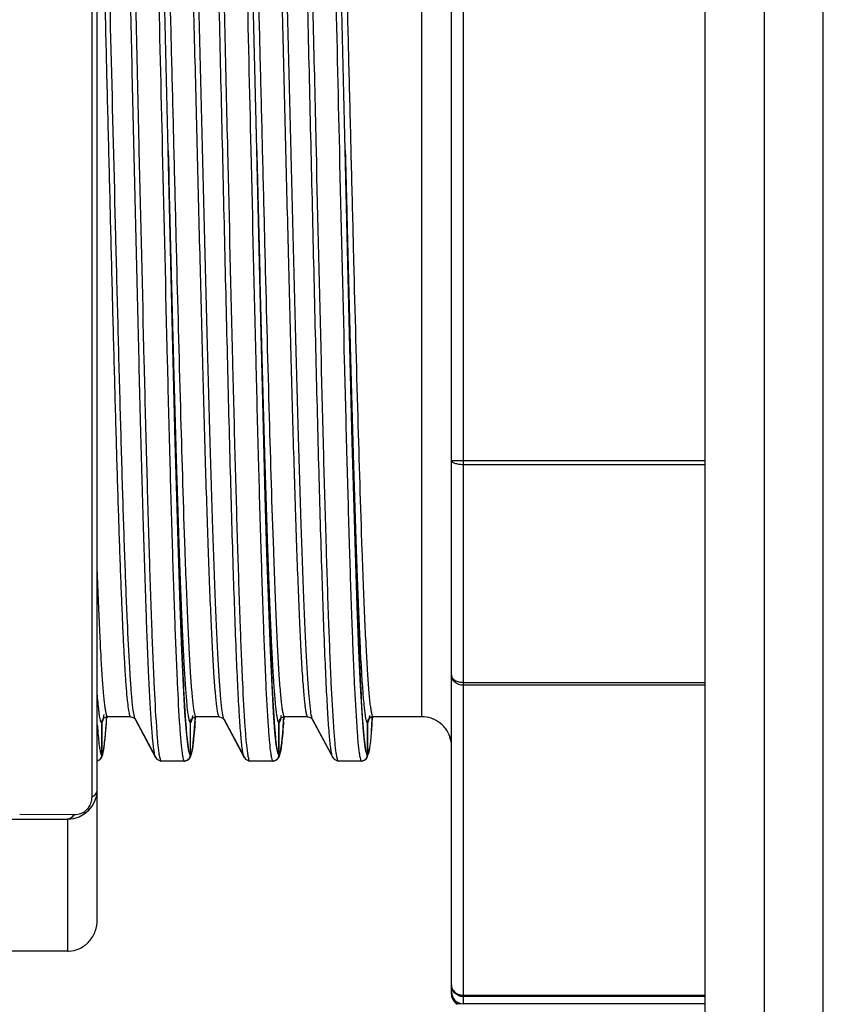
# Model space of a CAD drawing. Header units: millimetres. Extents: x 12 to 2508, y 25 to 1770.
# Tile 15 of 53: x 1796 to 1810, y 475 to 492. Entities that reach past the tile are written whole.
import ezdxf

# ---------------------------------------------------------------- set-up
doc = ezdxf.new("R2010")
doc.units = ezdxf.units.MM
for name, color, linetype in [('CABLE_PBL47', 7, 'Continuous'), ('COVER_J_ABL44', 7, 'Continuous'), ('COVER_J_PBL46', 7, 'Continuous'), ('오른쪽_7_VBL10', 7, 'Continuous')]:
    doc.layers.add(name, color=color, linetype=linetype)
doc.styles.get("Standard").update_dxf_attribs({"font": 'arial.ttf'})
doc.dimstyles.new('DIMSTYLE_5', dxfattribs={"dimtxt": 10, "dimasz": 15, "dimexe": 1, "dimexo": 0.5, "dimgap": 2.5, "dimtad": 1, "dimdsep": 46, "dimtxsty": 'Standard', "dimblk": '_FILLED', "dimblk1": '_FILLED', "dimblk2": '_FILLED', "dimcen": 0.09, "dimclrt": 134, "dimazin": 2, "dimtp": 0.5, "dimtm": 0.5, "dimtfac": 1, "dimtofl": 0, "dimtmove": 0, "dimatfit": 3, "dimldrblk": '_FILLED', "dimfxl": 1, "dimtolj": 1, "dimarcsym": 0})

# ---------------------------------------------------------------- blocks, each defined once
blk = doc.blocks.new('_FILLED')
at = {"color": 0, "linetype": 'ByBlock'}
blk.add_solid([(0, 0), (-1, 0.2), (-1, -0.2)], dxfattribs=at)
blk = doc.blocks.new('*D144')
at = {"color": 0, "lineweight": -2, "transparency": 16777216}
for p, q in [((1777.2, 481.258), (1777.2, 435.644)), ((1940, 456.144), (1940, 435.644)), ((1925, 436.644), (1792.2, 436.644))]:
    blk.add_line(p, q, dxfattribs=at)
at = {"layer": 'Defpoints', "color": 0, "transparency": 16777216}
for p in [(1777.2, 481.758), (1940, 456.644), (1777.2, 436.644)]:
    blk.add_point(p, dxfattribs=at)
at = {"color": 0, "lineweight": -2, "transparency": 16777216, "xscale": 15, "yscale": 15, "zscale": 15, "rotation": 180}
blk.add_blockref('_FILLED', (1777.2, 436.644), dxfattribs=at)
at = {"color": 0, "lineweight": -2, "transparency": 16777216, "xscale": 15, "yscale": 15, "zscale": 15}
blk.add_blockref('_FILLED', (1940, 436.644), dxfattribs=at)
at = {"color": 134, "transparency": 16777216, "insert": (1858.6, 452.477), "char_height": 10, "width": 42.14815, "attachment_point": 2, "line_spacing_factor": 0.9}
blk.add_mtext('\\A1;(162.8)', dxfattribs=at)
blk = doc.blocks.new('COVER_J_PBL46', base_point=(735.789, 953.593))
at = {"layer": 'COVER_J_PBL46', "color": 2}
blk.add_line((703.189, 994.593), (703.189, 922.093), dxfattribs=at)
at = {"layer": 'COVER_J_PBL46', "color": 7}
for p, q in [((702.189, 923.093), (702.189, 993.593)), ((704.189, 922.093), (704.189, 961.906))]:
    blk.add_line(p, q, dxfattribs=at)
blk = doc.blocks.new('CABLE_PBL47', base_point=(686.789, 945.093))
at = {"layer": 'CABLE_PBL47', "color": 2}
for p, q in [((698.089, 959.593), (698.089, 930.627)), ((691.8, 934.135), (691.8, 956.354)), ((697.389, 935.493), (697.389, 954.693)), ((693.09, 945.093), (693.094, 944.93)), ((694.59, 945.093), (694.594, 944.93)), ((696.09, 945.093), (696.094, 944.93)), ((697.889, 939.839), (702.189, 939.839)), ((698.089, 936.077), (702.189, 936.077)), ((702.189, 936.028), (698.089, 936.028)), ((692.045, 935.416), (692.048, 935.449)), ((692.048, 935.449), (692.05, 935.477)), ((692.05, 935.49), (692.05, 935.494)), ((692.518, 935.506), (692.518, 935.508)), ((692.518, 935.49), (692.518, 935.492)), ((693.549, 935.475), (693.548, 935.448)), ((693.55, 935.493), (693.549, 935.488)), ((694.017, 935.508), (694.018, 935.506)), ((694.017, 935.493), (694.018, 935.491)), ((695.049, 935.475), (695.048, 935.448)), ((695.05, 935.493), (695.049, 935.488)), ((695.517, 935.508), (695.518, 935.506)), ((695.517, 935.493), (695.518, 935.491)), ((696.549, 935.469), (696.547, 935.435)), ((696.549, 935.493), (696.549, 935.489)), ((693.545, 935.409), (693.543, 935.379)), ((695.045, 935.409), (695.043, 935.379)), ((696.543, 935.382), (696.541, 935.355)), ((691.488, 933.833), (690.575, 933.838)), ((691.488, 933.833), (691.5, 933.833)), ((691.389, 931.519), (691.389, 933.76)), ((698.089, 930.775), (702.189, 930.775)), ((702.189, 930.75), (698.089, 930.75))]:
    blk.add_line(p, q, dxfattribs=at)
at = {"layer": 'CABLE_PBL47', "color": 7}
for p, q in [((697.889, 930.793), (697.889, 959.393)), ((691.889, 932.055), (691.889, 958.093)), ((693.21, 940.152), (693.164, 941.986)), ((694.71, 940.152), (694.664, 941.986)), ((696.21, 940.152), (696.164, 941.986)), ((702.189, 939.766), (698.089, 939.766)), ((692.047, 935.428), (692.051, 935.49)), ((692.055, 935.491), (692.058, 935.493)), ((692.058, 935.493), (692.066, 935.493)), ((692.454, 935.493), (692.065, 935.493)), ((692.454, 935.493), (692.462, 935.492)), ((692.462, 935.493), (692.519, 935.467)), ((692.519, 935.467), (692.531, 935.451)), ((692.531, 935.451), (692.878, 934.805)), ((693.546, 935.424), (693.55, 935.489)), ((693.555, 935.491), (693.558, 935.493)), ((693.558, 935.493), (693.566, 935.493)), ((693.954, 935.493), (693.565, 935.493)), ((693.954, 935.493), (693.962, 935.492)), ((693.962, 935.493), (694.019, 935.467)), ((694.019, 935.467), (694.031, 935.451)), ((694.031, 935.451), (694.378, 934.805)), ((695.046, 935.424), (695.05, 935.489)), ((695.055, 935.491), (695.058, 935.493)), ((695.058, 935.493), (695.066, 935.493)), ((695.454, 935.493), (695.065, 935.493)), ((695.454, 935.493), (695.462, 935.492)), ((695.462, 935.493), (695.519, 935.467)), ((695.519, 935.467), (695.531, 935.451)), ((695.531, 935.451), (695.878, 934.805)), ((696.541, 935.35), (696.549, 935.461)), ((696.549, 935.461), (696.551, 935.489)), ((696.553, 935.491), (696.558, 935.493)), ((696.558, 935.493), (696.566, 935.493)), ((697.389, 935.493), (696.565, 935.493)), ((691.965, 935.393), (691.965, 934.885)), ((691.966, 934.885), (691.966, 935.393)), ((692.882, 934.808), (692.543, 935.44)), ((693.465, 935.393), (693.465, 934.885)), ((693.466, 934.885), (693.466, 935.393)), ((694.382, 934.808), (694.043, 935.44)), ((694.965, 935.393), (694.965, 934.885)), ((694.966, 934.885), (694.966, 935.393)), ((695.882, 934.808), (695.543, 935.44)), ((696.465, 935.393), (696.465, 934.885)), ((696.466, 934.885), (696.466, 935.393)), ((696.533, 935.253), (696.541, 935.35)), ((691.998, 934.931), (692.006, 934.985)), ((693.498, 934.931), (693.506, 934.984)), ((694.998, 934.931), (695.006, 934.984)), ((696.498, 934.934), (696.505, 934.979)), ((691.965, 934.885), (691.965, 934.843)), ((691.965, 934.885), (691.965, 934.843)), ((691.966, 934.843), (691.966, 934.885)), ((691.99, 934.887), (691.998, 934.931)), ((692.877, 934.806), (692.9, 934.775)), ((692.877, 934.806), (692.877, 934.806)), ((693.465, 934.885), (693.465, 934.843)), ((693.465, 934.885), (693.465, 934.843)), ((693.466, 934.843), (693.466, 934.885)), ((693.49, 934.887), (693.498, 934.931)), ((694.377, 934.806), (694.4, 934.775)), ((694.377, 934.806), (694.377, 934.806)), ((694.965, 934.885), (694.965, 934.843)), ((694.965, 934.885), (694.965, 934.843)), ((694.966, 934.843), (694.966, 934.885)), ((694.99, 934.887), (694.998, 934.931)), ((695.877, 934.806), (695.9, 934.775)), ((695.877, 934.806), (695.877, 934.806)), ((696.465, 934.885), (696.465, 934.843)), ((696.465, 934.885), (696.465, 934.843)), ((696.466, 934.843), (696.466, 934.885)), ((696.484, 934.863), (696.491, 934.895)), ((696.491, 934.895), (696.498, 934.934)), ((692.9, 934.775), (692.968, 934.743)), ((692.976, 934.743), (692.968, 934.743)), ((693.365, 934.743), (692.976, 934.743)), ((693.366, 934.743), (693.373, 934.743)), ((693.373, 934.743), (693.377, 934.745)), ((694.4, 934.775), (694.468, 934.743)), ((694.476, 934.743), (694.468, 934.743)), ((694.865, 934.743), (694.476, 934.743)), ((694.866, 934.743), (694.873, 934.743)), ((694.873, 934.743), (694.877, 934.745)), ((695.9, 934.775), (695.968, 934.743)), ((695.976, 934.743), (695.968, 934.743)), ((696.365, 934.743), (695.976, 934.743)), ((696.366, 934.743), (696.373, 934.743)), ((696.373, 934.743), (696.379, 934.746)), ((689.589, 933.76), (691.389, 933.76)), ((691.389, 931.519), (689.389, 931.519)), ((697.989, 930.62), (697.989, 930.658)), ((698.792, 930.627), (697.989, 930.62)), ((702.189, 930.627), (698.089, 930.627))]:
    blk.add_line(p, q, dxfattribs=at)
for points in [[(694.664, 941.986), (694.585, 945.339), (694.519, 948.111)], [(693.164, 941.986), (693.085, 945.339), (693.034, 947.474)], [(696.164, 941.986), (696.085, 945.339), (696.034, 947.474)], [(693.441, 934.906), (693.421, 935.025), (693.399, 935.24), (693.375, 935.565), (693.35, 936.016), (693.323, 936.612), (693.294, 937.37), (693.264, 938.272), (693.236, 939.219), (693.21, 940.152)], [(694.941, 934.906), (694.921, 935.025), (694.899, 935.24), (694.875, 935.565), (694.85, 936.016), (694.823, 936.612), (694.794, 937.37), (694.764, 938.272), (694.736, 939.219), (694.71, 940.152)], [(696.441, 934.906), (696.421, 935.025), (696.399, 935.24), (696.375, 935.565), (696.35, 936.016), (696.323, 936.612), (696.294, 937.37), (696.264, 938.272), (696.236, 939.219), (696.21, 940.152)], [(692.006, 934.985), (692.014, 935.049), (692.022, 935.125), (692.03, 935.213), (692.038, 935.314), (692.047, 935.428)], [(693.506, 934.984), (693.514, 935.048), (693.522, 935.123), (693.53, 935.21), (693.538, 935.31), (693.546, 935.424)], [(695.006, 934.984), (695.014, 935.048), (695.022, 935.123), (695.03, 935.21), (695.038, 935.31), (695.046, 935.424)], [(691.938, 934.776), (691.946, 934.78), (691.969, 934.817), (691.981, 934.851), (691.99, 934.887)], [(693.438, 934.776), (693.446, 934.78), (693.469, 934.817), (693.481, 934.85), (693.49, 934.887)], [(694.938, 934.776), (694.946, 934.78), (694.969, 934.817), (694.981, 934.85), (694.99, 934.887)]]:
    blk.add_lwpolyline(points, dxfattribs=at)
for centre, radius, start, end in [((692.065, 935.402), 0.0904, 90.0413, 96.2007), ((693.565, 935.402), 0.0904, 90.041, 96.1825), ((695.065, 935.402), 0.0904, 90.041, 96.1825), ((696.565, 935.402), 0.0911, 90.0595, 97.411), ((697.389, 934.989), 0.504, 72.0651, 89.9349), ((697.39, 934.995), 0.498, 66.0828, 72.0135), ((697.389, 934.992), 0.501, 46.733, 66.0763), ((697.388, 934.991), 0.502, 36.0371, 46.7373), ((697.39, 934.993), 0.5, 17.9989, 36.0037), ((697.388, 934.993), 0.501, 0.0355, 17.9613), ((691.862, 934.852), 0.109, 284.6193, 291.5676), ((691.389, 934.26), 0.5, 270, 359.9988), ((691.389, 931.956), 0.437, 270.002, 271.5892), ((698.09, 930.828), 0.2, 179.9363, 269.9253)]:
    blk.add_arc(centre, radius, start, end, dxfattribs=at)
at = {"layer": 'CABLE_PBL47', "color": 2}
for centre, radius, start, end in [((692.588, 935.481), 0.0644, 205.4865, 208.1676), ((676.296, 936.636), 17.292, 355.9324, 356.0625), ((694.091, 935.483), 0.0677, 205.4527, 208.1072), ((677.796, 936.636), 17.292, 355.9324, 356.0625), ((695.591, 935.483), 0.0676, 205.4597, 208.1074), ((676.46, 936.518), 15.625, 355.8084, 355.9538), ((680.08, 936.579), 16.507, 355.8417, 356.0257), ((693.471, 935.2), 1.56, 188.2649, 189.4324), ((694.971, 935.2), 1.56, 188.2649, 189.4324), ((696.471, 935.2), 1.56, 188.2649, 189.4324), ((697.971, 935.2), 1.56, 188.2649, 189.4324), ((693.37, 934.891), 0.429, 192.4816, 194.565), ((694.87, 934.891), 0.429, 192.4816, 194.565), ((696.37, 934.891), 0.429, 192.4817, 194.5637), ((691.419, 934.191), 0.399, 319.8061, 322.2717), ((691.502, 934.13), 0.296, 269.6642, 293.3766), ((691.501, 934.131), 0.298, 293.4226, 318.4502), ((691.387, 933.873), 0.113, 286.7343, 294.656)]:
    blk.add_arc(centre, radius, start, end, dxfattribs=at)
for points, knots in [([(692.848, 934.939), (692.838, 935.006), (692.822, 935.168), (692.801, 935.454), (692.78, 935.823), (692.748, 936.47), (692.711, 937.456), (692.668, 938.827), (692.625, 940.413), (692.581, 942.158), (692.539, 944.005), (692.494, 945.888), (692.451, 947.744), (692.408, 949.51), (692.371, 950.897), (692.34, 951.916), (692.318, 952.596), (692.296, 953.213), (692.275, 953.759), (692.253, 954.232), (692.231, 954.626), (692.212, 954.903), (692.196, 955.083), (692.185, 955.186), (692.174, 955.268), (692.164, 955.329), (692.154, 955.366), (692.146, 955.386), (692.14, 955.389)], [0, 0, 0, 0, 0.009872, 0.023897, 0.041996, 0.063987, 0.11884, 0.186636, 0.265017, 0.351316, 0.442571, 0.535662, 0.627424, 0.714692, 0.794501, 0.830738, 0.864102, 0.894313, 0.921113, 0.944281, 0.963612, 0.978922, 0.985027, 0.990094, 0.994117, 0.997097, 0.999041, 1, 1, 1, 1]), ([(692.601, 945.093), (692.586, 945.765), (692.555, 947.084), (692.516, 948.708), (692.485, 949.95), (692.461, 950.819), (692.438, 951.631), (692.415, 952.38), (692.392, 953.059), (692.369, 953.663), (692.346, 954.185), (692.326, 954.565), (692.309, 954.824), (692.298, 954.984), (692.286, 955.12), (692.275, 955.232), (692.264, 955.319), (692.252, 955.384), (692.243, 955.421), (692.233, 955.442), (692.227, 955.443)], [0, 0, 0, 0, 0.194732, 0.381638, 0.470277, 0.554467, 0.633104, 0.705519, 0.771298, 0.829871, 0.880465, 0.922472, 0.940149, 0.955584, 0.968754, 0.979628, 0.988182, 0.994395, 0.998275, 1, 1, 1, 1]), ([(694.101, 945.093), (694.086, 945.765), (694.055, 947.084), (694.016, 948.708), (693.985, 949.95), (693.961, 950.819), (693.938, 951.631), (693.915, 952.38), (693.892, 953.059), (693.869, 953.663), (693.846, 954.185), (693.826, 954.565), (693.809, 954.824), (693.798, 954.984), (693.786, 955.12), (693.775, 955.232), (693.764, 955.319), (693.752, 955.384), (693.743, 955.421), (693.733, 955.442), (693.727, 955.443)], [0, 0, 0, 0, 0.194732, 0.381638, 0.470277, 0.554467, 0.633104, 0.705519, 0.771298, 0.829871, 0.880465, 0.922472, 0.940149, 0.955584, 0.968754, 0.979628, 0.988182, 0.994395, 0.998275, 1, 1, 1, 1]), ([(695.601, 945.093), (695.586, 945.765), (695.555, 947.084), (695.516, 948.708), (695.485, 949.95), (695.461, 950.819), (695.438, 951.631), (695.415, 952.38), (695.392, 953.059), (695.369, 953.663), (695.346, 954.185), (695.326, 954.565), (695.309, 954.824), (695.298, 954.984), (695.286, 955.12), (695.275, 955.232), (695.264, 955.319), (695.252, 955.384), (695.243, 955.421), (695.233, 955.442), (695.227, 955.443)], [0, 0, 0, 0, 0.194732, 0.381638, 0.470277, 0.554467, 0.633104, 0.705519, 0.771298, 0.829871, 0.880465, 0.922472, 0.940149, 0.955584, 0.968754, 0.979628, 0.988182, 0.994395, 0.998275, 1, 1, 1, 1]), ([(692.705, 954.715), (692.719, 954.491), (692.745, 953.975), (692.796, 952.707), (692.854, 950.738), (692.922, 948.046), (692.967, 946.107), (692.99, 945.093)], [0, 0, 0, 0, 0.070048, 0.160974, 0.395477, 0.683972, 1, 1, 1, 1]), ([(693.565, 935.493), (693.559, 935.493), (693.549, 935.513), (693.539, 935.547), (693.528, 935.608), (693.517, 935.689), (693.505, 935.793), (693.488, 935.975), (693.468, 936.258), (693.446, 936.66), (693.423, 937.144), (693.4, 937.704), (693.357, 938.856), (693.302, 940.703), (693.247, 942.805), (693.202, 944.626), (693.167, 946.026), (693.132, 947.406), (693.098, 948.735), (693.063, 949.987), (693.029, 951.132), (692.999, 952.008), (692.975, 952.639), (692.957, 953.053), (692.94, 953.424), (692.922, 953.749), (692.905, 954.028), (692.888, 954.258), (692.871, 954.438), (692.856, 954.558), (692.844, 954.628), (692.835, 954.662), (692.828, 954.682), (692.82, 954.693), (692.816, 954.693)], [0, 0, 0, 0, 0.000894, 0.00285, 0.005968, 0.010253, 0.015696, 0.022285, 0.038848, 0.059854, 0.085151, 0.114436, 0.147321, 0.264917, 0.402654, 0.475459, 0.548977, 0.621154, 0.69076, 0.756423, 0.816464, 0.869537, 0.893223, 0.914834, 0.934199, 0.951186, 0.965698, 0.9777, 0.987155, 0.994017, 0.996465, 0.998257, 0.999407, 1, 1, 1, 1]), ([(693.205, 954.693), (693.211, 954.692), (693.221, 954.672), (693.231, 954.637), (693.242, 954.575), (693.254, 954.493), (693.265, 954.388), (693.282, 954.205), (693.302, 953.921), (693.324, 953.518), (693.347, 953.033), (693.371, 952.472), (693.394, 951.841), (693.417, 951.146), (693.449, 950.108), (693.488, 948.704), (693.534, 946.929), (693.58, 945.083), (693.626, 943.238), (693.671, 941.464), (693.71, 940.061), (693.742, 939.025), (693.766, 938.331), (693.789, 937.702), (693.812, 937.142), (693.835, 936.659), (693.858, 936.257), (693.878, 935.975), (693.894, 935.793), (693.906, 935.688), (693.917, 935.608), (693.928, 935.547), (693.938, 935.513), (693.948, 935.493), (693.954, 935.493)], [0, 0, 0, 0, 0.00093, 0.002931, 0.006092, 0.010419, 0.015903, 0.022531, 0.039165, 0.060236, 0.085588, 0.114917, 0.147836, 0.184063, 0.223392, 0.309794, 0.403199, 0.500491, 0.597761, 0.691111, 0.777421, 0.816689, 0.852851, 0.8857, 0.91495, 0.940218, 0.961199, 0.977741, 0.984323, 0.98976, 0.994039, 0.997153, 0.999106, 1, 1, 1, 1]), ([(693.295, 954.745), (693.301, 954.742), (693.309, 954.722), (693.319, 954.686), (693.33, 954.626), (693.341, 954.547), (693.352, 954.446), (693.369, 954.27), (693.388, 953.999), (693.41, 953.615), (693.432, 953.154), (693.455, 952.622), (693.477, 952.022), (693.499, 951.359), (693.53, 950.37), (693.569, 949.028), (693.611, 947.323), (693.657, 945.539), (693.701, 943.739), (693.745, 941.987), (693.789, 940.346), (693.834, 938.875), (693.872, 937.779), (693.903, 937.026), (693.925, 936.566), (693.948, 936.183), (693.969, 935.879), (693.99, 935.658), (694.006, 935.538), (694.017, 935.493)], [0, 0, 0, 0, 0.001007, 0.003028, 0.006124, 0.0103, 0.015558, 0.021894, 0.03778, 0.057826, 0.08182, 0.109553, 0.140803, 0.175281, 0.212672, 0.294824, 0.384358, 0.478051, 0.57259, 0.664598, 0.750788, 0.828093, 0.893741, 0.92144, 0.945396, 0.965397, 0.981237, 0.992778, 1, 1, 1, 1]), ([(694.205, 954.715), (694.219, 954.491), (694.245, 953.975), (694.296, 952.707), (694.354, 950.738), (694.422, 948.046), (694.467, 946.107), (694.49, 945.093)], [0, 0, 0, 0, 0.070048, 0.160974, 0.395477, 0.683972, 1, 1, 1, 1]), ([(695.065, 935.493), (695.059, 935.493), (695.049, 935.513), (695.039, 935.547), (695.028, 935.608), (695.017, 935.689), (695.005, 935.793), (694.988, 935.975), (694.968, 936.258), (694.946, 936.66), (694.923, 937.144), (694.9, 937.704), (694.857, 938.856), (694.802, 940.703), (694.747, 942.805), (694.702, 944.626), (694.667, 946.026), (694.632, 947.406), (694.598, 948.735), (694.563, 949.987), (694.529, 951.132), (694.499, 952.008), (694.475, 952.639), (694.457, 953.053), (694.44, 953.424), (694.422, 953.749), (694.405, 954.028), (694.388, 954.258), (694.371, 954.438), (694.356, 954.558), (694.344, 954.628), (694.335, 954.662), (694.328, 954.682), (694.32, 954.693), (694.316, 954.693)], [0, 0, 0, 0, 0.000894, 0.00285, 0.005968, 0.010253, 0.015696, 0.022285, 0.038848, 0.059854, 0.085151, 0.114436, 0.147321, 0.264917, 0.402654, 0.475459, 0.548977, 0.621154, 0.69076, 0.756423, 0.816464, 0.869537, 0.893223, 0.914834, 0.934199, 0.951186, 0.965698, 0.9777, 0.987155, 0.994017, 0.996465, 0.998257, 0.999407, 1, 1, 1, 1]), ([(694.705, 954.693), (694.711, 954.692), (694.721, 954.672), (694.731, 954.637), (694.742, 954.575), (694.754, 954.493), (694.765, 954.388), (694.782, 954.205), (694.802, 953.921), (694.824, 953.518), (694.847, 953.033), (694.871, 952.472), (694.894, 951.841), (694.917, 951.146), (694.949, 950.108), (694.988, 948.704), (695.034, 946.929), (695.08, 945.083), (695.126, 943.238), (695.171, 941.464), (695.21, 940.061), (695.242, 939.025), (695.266, 938.331), (695.289, 937.702), (695.312, 937.142), (695.335, 936.659), (695.358, 936.257), (695.378, 935.975), (695.394, 935.793), (695.406, 935.688), (695.417, 935.608), (695.428, 935.547), (695.438, 935.513), (695.448, 935.493), (695.454, 935.493)], [0, 0, 0, 0, 0.00093, 0.002931, 0.006092, 0.010419, 0.015903, 0.022531, 0.039165, 0.060236, 0.085588, 0.114917, 0.147836, 0.184063, 0.223392, 0.309794, 0.403199, 0.500491, 0.597761, 0.691111, 0.777421, 0.81669, 0.852852, 0.8857, 0.91495, 0.940218, 0.961199, 0.977741, 0.984323, 0.98976, 0.994039, 0.997153, 0.999106, 1, 1, 1, 1]), ([(694.795, 954.745), (694.801, 954.742), (694.809, 954.722), (694.819, 954.686), (694.83, 954.626), (694.841, 954.547), (694.852, 954.446), (694.869, 954.27), (694.888, 953.999), (694.91, 953.615), (694.932, 953.154), (694.955, 952.622), (694.977, 952.022), (694.999, 951.359), (695.03, 950.37), (695.069, 949.028), (695.111, 947.323), (695.157, 945.539), (695.201, 943.739), (695.245, 941.987), (695.289, 940.346), (695.334, 938.875), (695.372, 937.779), (695.403, 937.026), (695.425, 936.566), (695.448, 936.183), (695.469, 935.879), (695.49, 935.658), (695.506, 935.538), (695.517, 935.493)], [0, 0, 0, 0, 0.001007, 0.003028, 0.006124, 0.0103, 0.015558, 0.021894, 0.03778, 0.057826, 0.08182, 0.109553, 0.140803, 0.175281, 0.212672, 0.294824, 0.384358, 0.478051, 0.57259, 0.664598, 0.750788, 0.828093, 0.893741, 0.92144, 0.945396, 0.965397, 0.981237, 0.992778, 1, 1, 1, 1]), ([(695.705, 954.715), (695.719, 954.491), (695.745, 953.975), (695.796, 952.707), (695.854, 950.738), (695.922, 948.046), (695.967, 946.107), (695.99, 945.093)], [0, 0, 0, 0, 0.070048, 0.160974, 0.395477, 0.683972, 1, 1, 1, 1]), ([(696.565, 935.493), (696.559, 935.493), (696.549, 935.513), (696.539, 935.547), (696.528, 935.608), (696.517, 935.689), (696.505, 935.793), (696.488, 935.975), (696.468, 936.258), (696.446, 936.66), (696.423, 937.144), (696.4, 937.704), (696.357, 938.856), (696.302, 940.703), (696.247, 942.805), (696.202, 944.626), (696.167, 946.026), (696.132, 947.406), (696.098, 948.735), (696.063, 949.987), (696.029, 951.132), (695.999, 952.008), (695.975, 952.639), (695.957, 953.053), (695.94, 953.424), (695.922, 953.749), (695.905, 954.028), (695.888, 954.258), (695.871, 954.438), (695.856, 954.558), (695.844, 954.628), (695.835, 954.662), (695.828, 954.682), (695.82, 954.693), (695.816, 954.693)], [0, 0, 0, 0, 0.000894, 0.00285, 0.005968, 0.010253, 0.015696, 0.022285, 0.038848, 0.059854, 0.085151, 0.114435, 0.147321, 0.264917, 0.402654, 0.475459, 0.548977, 0.621154, 0.69076, 0.756423, 0.816464, 0.869537, 0.893223, 0.914834, 0.934199, 0.951186, 0.965698, 0.977701, 0.987155, 0.994017, 0.996465, 0.998257, 0.999407, 1, 1, 1, 1]), ([(692.518, 935.492), (692.509, 935.53), (692.494, 935.627), (692.476, 935.805), (692.457, 936.045), (692.429, 936.487), (692.395, 937.18), (692.357, 938.167), (692.319, 939.341), (692.28, 940.67), (692.242, 942.119), (692.19, 944.174), (692.127, 946.735), (692.053, 949.607), (691.989, 951.746), (691.933, 953.141), (691.905, 953.712), (691.889, 953.96)], [0, 0, 0, 0, 0.006281, 0.015983, 0.029045, 0.045405, 0.087743, 0.141721, 0.2057, 0.278419, 0.357589, 0.440936, 0.612234, 0.773379, 0.907348, 0.959627, 1, 1, 1, 1]), ([(691.889, 951.954), (691.916, 951.204), (691.965, 949.569), (692.02, 947.466), (692.066, 945.64), (692.101, 944.232), (692.136, 942.844), (692.171, 941.505), (692.205, 940.243), (692.24, 939.088), (692.27, 938.204), (692.294, 937.568), (692.312, 937.149), (692.329, 936.775), (692.347, 936.446), (692.364, 936.165), (692.381, 935.932), (692.398, 935.75), (692.413, 935.629), (692.426, 935.559), (692.435, 935.524), (692.442, 935.504), (692.45, 935.493), (692.454, 935.493)], [0, 0, 0, 0, 0.136736, 0.297739, 0.383017, 0.469269, 0.554048, 0.635856, 0.713089, 0.78377, 0.846267, 0.874164, 0.899625, 0.922445, 0.942465, 0.959571, 0.973718, 0.984863, 0.992952, 0.995837, 0.997948, 0.999303, 1, 1, 1, 1]), ([(694.348, 934.939), (694.337, 935.017), (694.318, 935.212), (694.294, 935.558), (694.27, 936.012), (694.234, 936.813), (694.192, 938.035), (694.143, 939.722), (694.094, 941.65), (694.045, 943.731), (693.995, 945.872), (693.961, 947.31), (693.944, 948.023)], [0, 0, 0, 0, 0.018153, 0.044759, 0.079576, 0.122151, 0.228668, 0.359608, 0.509097, 0.670492, 0.836579, 1, 1, 1, 1]), ([(695.848, 934.939), (695.837, 935.017), (695.818, 935.212), (695.794, 935.558), (695.77, 936.012), (695.734, 936.813), (695.692, 938.035), (695.643, 939.722), (695.594, 941.65), (695.545, 943.731), (695.495, 945.872), (695.461, 947.31), (695.444, 948.023)], [0, 0, 0, 0, 0.018153, 0.044759, 0.079576, 0.122151, 0.228668, 0.359608, 0.509097, 0.670492, 0.836579, 1, 1, 1, 1]), ([(692.938, 934.874), (692.929, 934.935), (692.914, 935.084), (692.883, 935.482), (692.848, 936.163), (692.807, 937.183), (692.767, 938.448), (692.725, 939.92), (692.669, 942.158), (692.629, 943.901), (692.601, 945.093)], [0, 0, 0, 0, 0.018144, 0.043823, 0.117197, 0.218264, 0.343132, 0.488623, 0.650177, 1, 1, 1, 1]), ([(692.99, 945.093), (693.018, 943.901), (693.058, 942.158), (693.114, 939.92), (693.156, 938.448), (693.196, 937.183), (693.237, 936.163), (693.272, 935.482), (693.303, 935.084), (693.318, 934.935), (693.327, 934.874)], [0, 0, 0, 0, 0.349824, 0.511377, 0.656869, 0.781737, 0.882803, 0.956178, 0.981857, 1, 1, 1, 1]), ([(693.09, 945.093), (693.105, 944.489), (693.134, 943.303), (693.178, 941.576), (693.222, 939.972), (693.26, 938.74), (693.291, 937.857), (693.313, 937.288), (693.335, 936.786), (693.357, 936.359), (693.379, 936.008), (693.401, 935.737), (693.419, 935.562), (693.436, 935.464), (693.444, 935.43), (693.449, 935.416)], [0, 0, 0, 0, 0.18704, 0.367498, 0.535045, 0.68378, 0.749427, 0.808476, 0.860407, 0.904775, 0.941181, 0.969287, 0.988913, 0.995521, 1, 1, 1, 1]), ([(694.438, 934.874), (694.429, 934.935), (694.414, 935.084), (694.383, 935.482), (694.348, 936.163), (694.307, 937.183), (694.267, 938.448), (694.225, 939.92), (694.169, 942.158), (694.129, 943.901), (694.101, 945.093)], [0, 0, 0, 0, 0.018144, 0.043823, 0.117197, 0.218264, 0.343132, 0.488623, 0.650177, 1, 1, 1, 1]), ([(694.49, 945.093), (694.518, 943.901), (694.558, 942.158), (694.614, 939.92), (694.656, 938.448), (694.696, 937.183), (694.737, 936.163), (694.772, 935.482), (694.803, 935.084), (694.818, 934.935), (694.827, 934.874)], [0, 0, 0, 0, 0.349824, 0.511377, 0.656869, 0.781737, 0.882803, 0.956178, 0.981857, 1, 1, 1, 1]), ([(694.59, 945.093), (694.605, 944.489), (694.634, 943.303), (694.678, 941.576), (694.722, 939.972), (694.76, 938.74), (694.791, 937.857), (694.813, 937.288), (694.835, 936.786), (694.857, 936.359), (694.879, 936.008), (694.901, 935.737), (694.919, 935.562), (694.936, 935.464), (694.944, 935.43), (694.949, 935.416)], [0, 0, 0, 0, 0.18704, 0.367498, 0.535045, 0.68378, 0.749427, 0.808476, 0.860407, 0.904775, 0.941181, 0.969287, 0.988913, 0.995521, 1, 1, 1, 1]), ([(695.938, 934.874), (695.929, 934.935), (695.914, 935.084), (695.883, 935.482), (695.848, 936.163), (695.807, 937.183), (695.767, 938.448), (695.725, 939.92), (695.669, 942.158), (695.629, 943.901), (695.601, 945.093)], [0, 0, 0, 0, 0.018144, 0.043823, 0.117197, 0.218264, 0.343132, 0.488623, 0.650177, 1, 1, 1, 1]), ([(695.99, 945.093), (696.018, 943.901), (696.058, 942.158), (696.114, 939.92), (696.156, 938.448), (696.196, 937.183), (696.237, 936.163), (696.272, 935.482), (696.303, 935.084), (696.318, 934.935), (696.327, 934.874)], [0, 0, 0, 0, 0.349824, 0.511377, 0.656869, 0.781737, 0.882803, 0.956178, 0.981857, 1, 1, 1, 1]), ([(696.09, 945.093), (696.105, 944.487), (696.134, 943.296), (696.179, 941.563), (696.223, 939.955), (696.261, 938.72), (696.292, 937.836), (696.314, 937.267), (696.336, 936.766), (696.358, 936.34), (696.38, 935.992), (696.402, 935.724), (696.42, 935.553), (696.437, 935.458), (696.445, 935.425), (696.45, 935.412)], [0, 0, 0, 0, 0.187694, 0.368731, 0.536711, 0.68567, 0.751336, 0.810334, 0.862142, 0.906311, 0.94244, 0.970194, 0.989397, 0.995769, 1, 1, 1, 1]), ([(693.094, 944.93), (693.121, 943.767), (693.161, 942.068), (693.217, 939.887), (693.257, 938.455), (693.298, 937.225), (693.338, 936.233), (693.372, 935.57), (693.403, 935.181), (693.418, 935.036), (693.427, 934.976)], [0, 0, 0, 0, 0.350552, 0.511773, 0.657025, 0.781849, 0.882539, 0.95602, 0.981768, 1, 1, 1, 1]), ([(694.594, 944.93), (694.621, 943.767), (694.661, 942.068), (694.717, 939.887), (694.757, 938.455), (694.798, 937.225), (694.838, 936.233), (694.872, 935.57), (694.903, 935.181), (694.918, 935.036), (694.927, 934.976)], [0, 0, 0, 0, 0.350552, 0.511773, 0.657025, 0.781849, 0.882539, 0.95602, 0.981768, 1, 1, 1, 1]), ([(696.094, 944.93), (696.121, 943.767), (696.161, 942.068), (696.217, 939.887), (696.257, 938.455), (696.298, 937.225), (696.338, 936.233), (696.372, 935.57), (696.403, 935.181), (696.418, 935.036), (696.427, 934.976)], [0, 0, 0, 0, 0.350552, 0.511773, 0.657025, 0.781849, 0.882539, 0.95602, 0.981768, 1, 1, 1, 1]), ([(698.089, 939.766), (698.064, 939.766), (698.016, 939.769), (697.953, 939.784), (697.907, 939.804), (697.889, 939.829), (697.889, 939.839)], [0, 0, 0, 0, 0.340846, 0.637725, 0.857716, 1, 1, 1, 1]), ([(692.065, 935.493), (692.06, 935.493), (692.05, 935.51), (692.041, 935.541), (692.03, 935.594), (692.02, 935.665), (692.009, 935.757), (691.993, 935.917), (691.975, 936.166), (691.953, 936.521), (691.932, 936.948), (691.91, 937.444), (691.896, 937.798), (691.889, 937.985)], [0, 0, 0, 0, 0.006234, 0.019523, 0.040615, 0.069575, 0.106359, 0.150893, 0.262859, 0.40489, 0.576302, 0.775453, 1, 1, 1, 1]), ([(697.889, 936.202), (697.889, 936.185), (697.902, 936.148), (697.949, 936.108), (698.014, 936.083), (698.064, 936.077), (698.089, 936.077)], [0, 0, 0, 0, 0.194741, 0.425565, 0.699417, 1, 1, 1, 1]), ([(698.089, 936.028), (698.039, 936.028), (697.961, 936.054), (697.9, 936.132), (697.889, 936.179), (697.889, 936.202)], [0, 0, 0, 0, 0.519152, 0.764542, 1, 1, 1, 1]), ([(691.926, 935.526), (691.923, 935.548), (691.907, 935.666), (691.897, 935.784), (691.889, 935.88)], [0, 0, 0, 0, 0.192185, 1, 1, 1, 1]), ([(691.949, 935.417), (691.947, 935.423), (691.936, 935.459), (691.93, 935.495), (691.926, 935.526)], [0, 0, 0, 0, 0.17806, 1, 1, 1, 1]), ([(691.98, 935.412), (691.986, 935.426), (691.995, 935.465), (692.002, 935.505), (692.005, 935.529)], [0, 0, 0, 0, 0.390913, 1, 1, 1, 1]), ([(692.53, 935.454), (692.529, 935.456), (692.524, 935.468), (692.521, 935.48), (692.518, 935.49)], [0, 0, 0, 0, 0.196102, 1, 1, 1, 1]), ([(693.503, 935.517), (693.502, 935.506), (693.496, 935.472), (693.489, 935.437), (693.481, 935.415)], [0, 0, 0, 0, 0.321941, 1, 1, 1, 1]), ([(694.018, 935.491), (694.019, 935.487), (694.022, 935.474), (694.026, 935.462), (694.03, 935.454)], [0, 0, 0, 0, 0.303683, 1, 1, 1, 1]), ([(695.003, 935.517), (695.002, 935.506), (694.996, 935.472), (694.989, 935.437), (694.981, 935.415)], [0, 0, 0, 0, 0.321941, 1, 1, 1, 1]), ([(695.518, 935.491), (695.519, 935.487), (695.522, 935.474), (695.526, 935.462), (695.53, 935.454)], [0, 0, 0, 0, 0.303705, 1, 1, 1, 1]), ([(696.503, 935.515), (696.501, 935.504), (696.496, 935.471), (696.489, 935.437), (696.481, 935.415)], [0, 0, 0, 0, 0.322092, 1, 1, 1, 1]), ([(691.889, 935.358), (691.892, 935.318), (691.902, 935.191), (691.914, 935.063), (691.927, 934.976)], [0, 0, 0, 0, 0.309949, 1, 1, 1, 1]), ([(691.965, 935.393), (691.961, 935.393), (691.954, 935.402), (691.951, 935.411), (691.949, 935.417)], [0, 0, 0, 0, 0.352294, 1, 1, 1, 1]), ([(691.966, 935.393), (691.967, 935.393), (691.974, 935.397), (691.977, 935.405), (691.98, 935.412)], [0, 0, 0, 0, 0.159693, 1, 1, 1, 1]), ([(692.005, 934.985), (692.008, 935.01), (692.024, 935.14), (692.035, 935.271), (692.043, 935.376)], [0, 0, 0, 0, 0.191285, 1, 1, 1, 1]), ([(693.449, 935.416), (693.451, 935.41), (693.454, 935.402), (693.461, 935.393), (693.465, 935.393)], [0, 0, 0, 0, 0.648337, 1, 1, 1, 1]), ([(693.481, 935.415), (693.479, 935.41), (693.476, 935.401), (693.469, 935.393), (693.466, 935.393)], [0, 0, 0, 0, 0.644035, 1, 1, 1, 1]), ([(693.543, 935.379), (693.538, 935.31), (693.528, 935.188), (693.512, 935.03), (693.498, 934.931), (693.485, 934.877), (693.479, 934.858), (693.475, 934.852)], [0, 0, 0, 0, 0.390547, 0.688142, 0.89131, 0.957299, 1, 1, 1, 1]), ([(694.949, 935.416), (694.951, 935.41), (694.954, 935.402), (694.961, 935.393), (694.965, 935.393)], [0, 0, 0, 0, 0.648337, 1, 1, 1, 1]), ([(694.981, 935.415), (694.979, 935.41), (694.976, 935.401), (694.969, 935.393), (694.966, 935.393)], [0, 0, 0, 0, 0.644035, 1, 1, 1, 1]), ([(695.043, 935.379), (695.038, 935.31), (695.028, 935.188), (695.012, 935.03), (694.998, 934.931), (694.985, 934.877), (694.979, 934.858), (694.975, 934.852)], [0, 0, 0, 0, 0.390547, 0.688142, 0.89131, 0.957299, 1, 1, 1, 1]), ([(696.45, 935.412), (696.452, 935.409), (696.455, 935.402), (696.46, 935.394), (696.465, 935.393)], [0, 0, 0, 0, 0.363186, 1, 1, 1, 1]), ([(696.481, 935.415), (696.479, 935.409), (696.476, 935.401), (696.469, 935.393), (696.466, 935.393)], [0, 0, 0, 0, 0.648996, 1, 1, 1, 1]), ([(696.541, 935.355), (696.538, 935.316), (696.528, 935.188), (696.516, 935.06), (696.503, 934.973)], [0, 0, 0, 0, 0.310478, 1, 1, 1, 1]), ([(691.966, 934.843), (691.97, 934.844), (691.979, 934.858), (691.987, 934.885), (691.997, 934.93), (692.002, 934.965), (692.005, 934.985)], [0, 0, 0, 0, 0.093824, 0.286426, 0.587935, 1, 1, 1, 1]), ([(696.503, 934.973), (696.501, 934.954), (696.496, 934.922), (696.486, 934.88), (696.479, 934.856), (696.47, 934.843), (696.466, 934.843)], [0, 0, 0, 0, 0.414532, 0.715951, 0.906946, 1, 1, 1, 1]), ([(691.932, 934.945), (691.934, 934.93), (691.939, 934.905), (691.947, 934.873), (691.954, 934.853), (691.961, 934.843), (691.965, 934.843)], [0, 0, 0, 0, 0.405786, 0.704447, 0.898447, 1, 1, 1, 1]), ([(692.873, 934.815), (692.867, 934.831), (692.858, 934.872), (692.851, 934.914), (692.848, 934.939)], [0, 0, 0, 0, 0.390739, 1, 1, 1, 1]), ([(692.951, 934.798), (692.95, 934.804), (692.945, 934.829), (692.941, 934.854), (692.938, 934.874)], [0, 0, 0, 0, 0.211974, 1, 1, 1, 1]), ([(692.975, 934.743), (692.97, 934.744), (692.962, 934.76), (692.958, 934.773), (692.955, 934.783)], [0, 0, 0, 0, 0.326609, 1, 1, 1, 1]), ([(693.327, 934.874), (693.33, 934.855), (693.335, 934.822), (693.344, 934.781), (693.352, 934.756), (693.36, 934.743), (693.365, 934.743)], [0, 0, 0, 0, 0.41405, 0.715886, 0.907166, 1, 1, 1, 1]), ([(693.432, 934.945), (693.434, 934.93), (693.439, 934.905), (693.447, 934.873), (693.454, 934.853), (693.461, 934.843), (693.465, 934.843)], [0, 0, 0, 0, 0.405786, 0.704447, 0.898447, 1, 1, 1, 1]), ([(694.373, 934.815), (694.367, 934.831), (694.358, 934.872), (694.351, 934.914), (694.348, 934.939)], [0, 0, 0, 0, 0.390739, 1, 1, 1, 1]), ([(694.451, 934.798), (694.45, 934.804), (694.445, 934.829), (694.441, 934.854), (694.438, 934.874)], [0, 0, 0, 0, 0.211974, 1, 1, 1, 1]), ([(694.475, 934.743), (694.47, 934.744), (694.462, 934.76), (694.458, 934.773), (694.455, 934.783)], [0, 0, 0, 0, 0.326609, 1, 1, 1, 1]), ([(694.827, 934.874), (694.83, 934.855), (694.835, 934.822), (694.844, 934.781), (694.852, 934.756), (694.86, 934.743), (694.865, 934.743)], [0, 0, 0, 0, 0.41405, 0.715886, 0.907166, 1, 1, 1, 1]), ([(694.932, 934.945), (694.934, 934.93), (694.939, 934.905), (694.947, 934.873), (694.954, 934.853), (694.961, 934.843), (694.965, 934.843)], [0, 0, 0, 0, 0.405786, 0.704447, 0.898447, 1, 1, 1, 1]), ([(695.873, 934.815), (695.867, 934.831), (695.858, 934.872), (695.851, 934.914), (695.848, 934.939)], [0, 0, 0, 0, 0.390738, 1, 1, 1, 1]), ([(695.951, 934.798), (695.95, 934.804), (695.945, 934.829), (695.941, 934.854), (695.938, 934.874)], [0, 0, 0, 0, 0.211974, 1, 1, 1, 1]), ([(695.975, 934.743), (695.97, 934.744), (695.962, 934.76), (695.958, 934.773), (695.955, 934.783)], [0, 0, 0, 0, 0.3266, 1, 1, 1, 1]), ([(696.327, 934.874), (696.33, 934.855), (696.335, 934.822), (696.344, 934.781), (696.352, 934.756), (696.36, 934.743), (696.365, 934.743)], [0, 0, 0, 0, 0.41405, 0.715886, 0.907166, 1, 1, 1, 1]), ([(696.432, 934.945), (696.434, 934.93), (696.439, 934.905), (696.447, 934.873), (696.454, 934.853), (696.461, 934.843), (696.465, 934.843)], [0, 0, 0, 0, 0.405786, 0.704447, 0.898447, 1, 1, 1, 1]), ([(691.791, 934.061), (691.793, 934.067), (691.798, 934.092), (691.8, 934.117), (691.8, 934.135)], [0, 0, 0, 0, 0.262555, 1, 1, 1, 1]), ([(691.8, 934.135), (691.826, 934.148), (691.87, 934.181), (691.889, 934.235), (691.889, 934.26)], [0, 0, 0, 0, 0.531519, 1, 1, 1, 1]), ([(691.735, 933.947), (691.742, 933.956), (691.767, 933.991), (691.784, 934.031), (691.791, 934.061)], [0, 0, 0, 0, 0.275087, 1, 1, 1, 1]), ([(691.377, 933.76), (691.384, 933.76), (691.414, 933.763), (691.441, 933.779), (691.457, 933.794)], [0, 0, 0, 0, 0.236303, 1, 1, 1, 1]), ([(691.434, 933.77), (691.438, 933.772), (691.456, 933.782), (691.471, 933.795), (691.481, 933.807)], [0, 0, 0, 0, 0.240181, 1, 1, 1, 1]), ([(691.724, 933.933), (691.732, 933.93), (691.743, 933.924), (691.759, 933.924), (691.762, 933.927)], [0, 0, 0, 0, 0.656404, 1, 1, 1, 1]), ([(698.089, 930.75), (698.038, 930.75), (697.932, 930.792), (697.889, 930.897), (697.889, 930.948)], [0, 0, 0, 0, 0.501927, 1, 1, 1, 1]), ([(697.889, 930.948), (697.889, 930.927), (697.898, 930.884), (697.924, 930.849), (697.939, 930.833)], [0, 0, 0, 0, 0.49089, 1, 1, 1, 1]), ([(697.939, 930.833), (697.949, 930.824), (697.992, 930.79), (698.048, 930.775), (698.089, 930.775)], [0, 0, 0, 0, 0.24405, 1, 1, 1, 1])]:
    blk.add_open_spline(points, degree=3, knots=knots, dxfattribs=at)
at = {"layer": 'CABLE_PBL47', "color": 7}
for points, knots in [([(691.966, 935.393), (691.966, 935.413), (691.979, 935.455), (692.015, 935.481), (692.034, 935.487)], [0, 0, 0, 0, 0.500775, 1, 1, 1, 1]), ([(693.466, 935.393), (693.466, 935.413), (693.479, 935.455), (693.515, 935.481), (693.534, 935.487)], [0, 0, 0, 0, 0.50078, 1, 1, 1, 1]), ([(694.966, 935.393), (694.966, 935.413), (694.979, 935.455), (695.015, 935.481), (695.034, 935.487)], [0, 0, 0, 0, 0.50078, 1, 1, 1, 1]), ([(696.466, 935.393), (696.466, 935.413), (696.479, 935.455), (696.515, 935.481), (696.534, 935.487)], [0, 0, 0, 0, 0.500766, 1, 1, 1, 1]), ([(691.902, 934.75), (691.915, 934.755), (691.938, 934.77), (691.953, 934.793), (691.958, 934.806)], [0, 0, 0, 0, 0.499962, 1, 1, 1, 1]), ([(693.402, 934.75), (693.415, 934.755), (693.439, 934.77), (693.453, 934.793), (693.458, 934.806)], [0, 0, 0, 0, 0.499981, 1, 1, 1, 1]), ([(694.902, 934.75), (694.915, 934.755), (694.939, 934.77), (694.953, 934.793), (694.958, 934.806)], [0, 0, 0, 0, 0.499981, 1, 1, 1, 1]), ([(696.403, 934.75), (696.415, 934.755), (696.439, 934.77), (696.453, 934.794), (696.458, 934.806)], [0, 0, 0, 0, 0.500002, 1, 1, 1, 1]), ([(691.401, 931.52), (691.468, 931.521), (691.601, 931.555), (691.763, 931.679), (691.866, 931.855), (691.889, 931.988), (691.889, 932.055)], [0, 0, 0, 0, 0.249864, 0.499751, 0.749712, 1, 1, 1, 1])]:
    blk.add_open_spline(points, degree=3, knots=knots, dxfattribs=at)
for points in [[(692.034, 935.487), (692.042, 935.49), (692.05, 935.492), (692.058, 935.493)], [(692.055, 935.492), (692.048, 935.492), (692.041, 935.49), (692.034, 935.488)], [(693.534, 935.487), (693.542, 935.49), (693.55, 935.492), (693.558, 935.493)], [(693.555, 935.492), (693.548, 935.492), (693.541, 935.49), (693.534, 935.488)], [(695.034, 935.487), (695.042, 935.49), (695.05, 935.492), (695.058, 935.493)], [(695.055, 935.492), (695.048, 935.492), (695.041, 935.49), (695.034, 935.488)], [(696.504, 935.473), (696.49, 935.462), (696.479, 935.446), (696.472, 935.43)], [(696.553, 935.492), (696.536, 935.49), (696.519, 935.483), (696.504, 935.473)], [(696.534, 935.487), (696.542, 935.49), (696.55, 935.492), (696.558, 935.493)], [(691.972, 935.43), (691.968, 935.418), (691.965, 935.405), (691.965, 935.393)], [(693.472, 935.43), (693.468, 935.418), (693.465, 935.405), (693.465, 935.393)], [(694.972, 935.43), (694.968, 935.418), (694.965, 935.405), (694.965, 935.393)], [(696.472, 935.43), (696.468, 935.418), (696.465, 935.405), (696.465, 935.393)], [(691.965, 934.843), (691.965, 934.819), (691.955, 934.793), (691.938, 934.775)], [(691.958, 934.806), (691.963, 934.817), (691.966, 934.83), (691.966, 934.843)], [(693.465, 934.843), (693.465, 934.819), (693.455, 934.793), (693.438, 934.775)], [(693.458, 934.806), (693.463, 934.818), (693.466, 934.83), (693.466, 934.843)], [(694.965, 934.843), (694.965, 934.819), (694.955, 934.793), (694.938, 934.775)], [(694.958, 934.806), (694.963, 934.818), (694.966, 934.83), (694.966, 934.843)], [(696.465, 934.843), (696.465, 934.815), (696.451, 934.786), (696.431, 934.768)], [(696.458, 934.806), (696.463, 934.818), (696.466, 934.83), (696.466, 934.843)], [(691.938, 934.775), (691.926, 934.761), (691.908, 934.751), (691.89, 934.746)], [(693.438, 934.775), (693.422, 934.757), (693.397, 934.745), (693.373, 934.743)], [(693.373, 934.743), (693.383, 934.744), (693.393, 934.747), (693.402, 934.75)], [(694.938, 934.775), (694.922, 934.757), (694.897, 934.745), (694.873, 934.743)], [(694.873, 934.743), (694.883, 934.744), (694.893, 934.747), (694.902, 934.75)], [(696.431, 934.768), (696.415, 934.754), (696.394, 934.745), (696.373, 934.743)], [(696.373, 934.743), (696.383, 934.744), (696.393, 934.747), (696.403, 934.75)], [(697.889, 930.793), (697.889, 930.77), (697.893, 930.746), (697.901, 930.724)], [(697.901, 930.724), (697.917, 930.682), (697.95, 930.642), (697.989, 930.62)]]:
    blk.add_open_spline(points, degree=3, dxfattribs=at)
at = {"layer": 'CABLE_PBL47', "color": 2}
for points in [[(692.877, 934.806), (692.876, 934.809), (692.874, 934.812), (692.873, 934.815)], [(694.377, 934.806), (694.376, 934.809), (694.374, 934.812), (694.373, 934.815)], [(695.877, 934.806), (695.876, 934.809), (695.874, 934.812), (695.873, 934.815)], [(691.457, 933.794), (691.469, 933.805), (691.48, 933.819), (691.488, 933.833)], [(691.481, 933.807), (691.488, 933.815), (691.495, 933.824), (691.5, 933.833)], [(691.389, 933.76), (691.399, 933.76), (691.41, 933.762), (691.419, 933.765)]]:
    blk.add_open_spline(points, degree=3, dxfattribs=at)
blk = doc.blocks.new('COVER_J_ABL44', base_point=(724.389, 953.593))
at = {"layer": 'CABLE_PBL47'}
blk.add_blockref('CABLE_PBL47', (686.789, 945.093), dxfattribs=at)
at = {"layer": 'COVER_J_PBL46'}
blk.add_blockref('COVER_J_PBL46', (735.789, 953.593), dxfattribs=at)
blk = doc.blocks.new('오른쪽_7_VBL10', base_point=(790.039, 1347.093))
at = {"layer": 'COVER_J_ABL44'}
blk.add_blockref('COVER_J_ABL44', (724.389, 953.593), dxfattribs=at)

msp = doc.modelspace()

# ---------------------------------------------------------------- block references
at = {"layer": '오른쪽_7_VBL10'}
msp.add_blockref('오른쪽_7_VBL10', (1895.85, 891.644), dxfattribs=at)

# ---------------------------------------------------------------- dimensions: what is measured, and where the dimension line sits
at = {"color": 134}
dim = msp.add_linear_dim(base=(1777.2, 436.644), p1=(1940, 456.644), p2=(1777.2, 481.758), angle=180, text='(<>)', dimstyle='DIMSTYLE_5', dxfattribs=at)
dim.commit()
dim.dimension.update_dxf_attribs({"geometry": '*D144', "text_midpoint": (1858.6, 436.644), "dimtype": 160})

doc.saveas('drawing.dxf')
